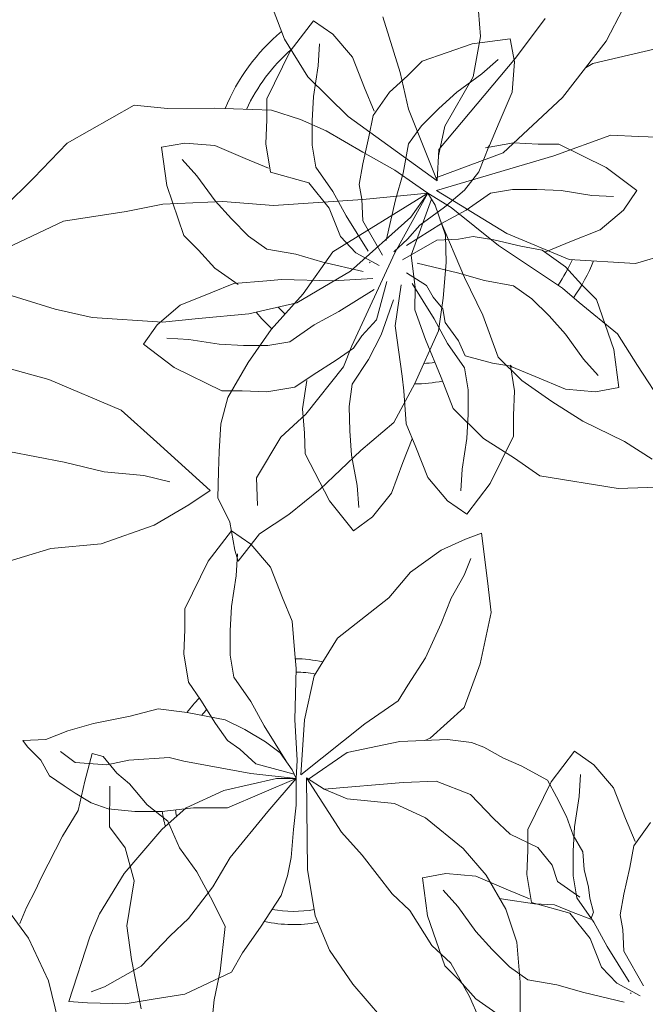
# Model space of a CAD drawing. Header units: millimetres. Extents: x 0 to 11.7, y 0 to 17.
# Tile 25 of 31: x 0.821 to 1.058, y 10.9 to 11.273. Entities that reach past the tile are written whole.
import ezdxf

# ---------------------------------------------------------------- set-up
doc = ezdxf.new("R2010")
doc.units = ezdxf.units.MM
doc.layers.add('vegetacion', color=85, linetype='Continuous', lineweight=0)

# ---------------------------------------------------------------- blocks, each defined once
blk = doc.blocks.new('MACETA1-P')
for p, q in [((0.1536563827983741, 0.2191968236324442), (0.1553337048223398, 0.1971643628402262)), ((0.08101460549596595, 0.1961170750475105), (0.07437379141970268, 0.2137052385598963)), ((0.2029615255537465, 0.1953264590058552), (0.2093665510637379, 0.2076992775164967)), ((0.0832091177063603, 0.1915439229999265), (0.09200768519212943, 0.203117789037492)), ((0.09200768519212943, 0.203117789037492), (0.09937241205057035, 0.1980252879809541)), ((0.1248235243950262, 0.1834736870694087), (0.1183396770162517, 0.2046612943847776)), ((0.168552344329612, 0.1889046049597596), (0.1798657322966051, 0.2039252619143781)), ((0.09937241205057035, 0.1980252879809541), (0.1068023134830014, 0.1892754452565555)), ((0.08995125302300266, 0.1818862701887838), (0.08101460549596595, 0.1961170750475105)), ((0.09383257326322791, 0.1860347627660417), (0.09428879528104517, 0.1943216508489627)), ((0.1332359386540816, 0.1878504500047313), (0.1521917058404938, 0.1943631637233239)), ((0.1521917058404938, 0.1943631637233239), (0.1665971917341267, 0.1963255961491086)), ((0.1553337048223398, 0.1971643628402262), (0.1525441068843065, 0.18191154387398)), ((0.1665971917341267, 0.1963255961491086), (0.1682038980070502, 0.1875170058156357)), ((0.1863860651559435, 0.1740110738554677), (0.2029615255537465, 0.1953264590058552)), ((0.07441055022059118, 0.1735349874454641), (0.0832091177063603, 0.1915439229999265)), ((0.2232666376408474, 0.1928081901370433), (0.1979277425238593, 0.186975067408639)), ((0.1068023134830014, 0.1892754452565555), (0.1114297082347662, 0.17770157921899)), ((0.1277035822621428, 0.1823180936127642), (0.1332359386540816, 0.1878504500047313)), ((0.1395248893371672, 0.1543246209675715), (0.168552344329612, 0.1889046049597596)), ((0.1558080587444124, 0.1829556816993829), (0.1619903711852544, 0.1884927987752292)), ((0.1682038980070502, 0.1875170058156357), (0.1672705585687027, 0.1760761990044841)), ((0.1979277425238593, 0.186975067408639), (0.1951568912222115, 0.1852900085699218)), ((0.09200768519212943, 0.1744608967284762), (0.09383257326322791, 0.1860347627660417)), ((0.1279807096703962, 0.1696150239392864), (0.1248235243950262, 0.1834736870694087)), ((0.1463337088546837, 0.1760621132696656), (0.1558080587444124, 0.1829556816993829)), ((0.1051413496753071, 0.1668873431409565), (0.08995125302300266, 0.1818862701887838)), ((0.1208338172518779, 0.176093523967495), (0.1277035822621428, 0.1823180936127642)), ((0.1525441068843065, 0.18191154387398), (0.1417977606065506, 0.1631740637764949)), ((0.1114297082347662, 0.17770157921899), (0.11507948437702, 0.1689054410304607)), ((0.114594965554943, 0.1672738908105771), (0.1208338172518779, 0.176093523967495)), ((0.1394966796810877, 0.1698702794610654), (0.1463337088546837, 0.1760621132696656)), ((0.1672705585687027, 0.1760761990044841), (0.1623586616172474, 0.1646201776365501)), ((0.07441055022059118, 0.1657110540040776), (0.07441055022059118, 0.1735349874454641)), ((0.09155146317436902, 0.1652480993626), (0.09200768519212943, 0.1744608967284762)), ((0.1639673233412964, 0.1530436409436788), (0.1863860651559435, 0.1740110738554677)), ((-0.00134217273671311, 0.1567779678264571), (0.02407418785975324, 0.1711649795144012)), ((0.02407418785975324, 0.1711649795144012), (0.0367611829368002, 0.1698845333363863)), ((0.0367611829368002, 0.1698845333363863), (0.05459424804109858, 0.1700025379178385)), ((0.05459424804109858, 0.1700025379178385), (0.0761110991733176, 0.1692008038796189)), ((0.0761110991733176, 0.1692008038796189), (0.08716546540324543, 0.1657221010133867)), ((0.1388951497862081, 0.1424531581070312), (0.1279807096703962, 0.1696150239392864)), ((0.1329495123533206, 0.1633231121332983), (0.1394966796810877, 0.1698702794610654)), ((0.07395432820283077, 0.1564519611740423), (0.07441055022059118, 0.1657110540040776)), ((0.08716546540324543, 0.1657221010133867), (0.09686459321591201, 0.1614041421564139)), ((0.09155146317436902, 0.1559890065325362), (0.09155146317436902, 0.1652480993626)), ((0.1388951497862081, 0.1424531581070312), (0.1051413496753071, 0.1668873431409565)), ((0.1129893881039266, 0.1591241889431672), (0.114594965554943, 0.1672738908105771)), ((0.1623586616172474, 0.1646201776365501), (0.1587196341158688, 0.1558195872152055)), ((0.09686459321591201, 0.1614041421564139), (0.1107122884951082, 0.1533284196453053)), ((0.1280248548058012, 0.1564628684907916), (0.1329495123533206, 0.1633231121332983)), ((0.1417977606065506, 0.1631740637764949), (0.1393989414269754, 0.1519503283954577)), ((-0.01396900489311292, 0.1436686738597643), (-0.00134217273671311, 0.1567779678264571)), ((0.03446213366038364, 0.155177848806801), (0.04327072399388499, 0.1567845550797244)), ((0.04327072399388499, 0.1567845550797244), (0.05471153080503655, 0.1558512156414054)), ((0.1106868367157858, 0.1489871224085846), (0.1129893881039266, 0.1591241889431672)), ((0.1572233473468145, 0.1550085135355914), (0.167871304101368, 0.1568334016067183)), ((0.167871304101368, 0.1568334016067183), (0.1771303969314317, 0.1563771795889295)), ((0.1831279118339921, 0.1519616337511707), (0.2047217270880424, 0.1598337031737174)), ((0.2047217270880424, 0.1598337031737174), (0.2151409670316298, 0.1593129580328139)), ((0.2151409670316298, 0.1593129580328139), (0.2337136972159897, 0.1585515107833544)), ((0.03642456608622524, 0.1407723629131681), (0.03446213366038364, 0.155177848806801)), ((0.05471153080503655, 0.1558512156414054), (0.06616755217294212, 0.1509393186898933)), ((0.07577921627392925, 0.1458040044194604), (0.07395432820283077, 0.1564519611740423)), ((0.0929201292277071, 0.1476558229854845), (0.09155146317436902, 0.1559890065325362)), ((0.1107122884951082, 0.1533284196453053), (0.1228560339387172, 0.1465719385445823)), ((0.1260728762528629, 0.1453859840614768), (0.1280248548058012, 0.1564628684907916)), ((0.1384158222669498, 0.1436460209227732), (0.1639673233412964, 0.1530436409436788)), ((0.1395248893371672, 0.1543246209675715), (0.1388951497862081, 0.1424531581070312)), ((0.158438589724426, 0.1554941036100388), (0.1546958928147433, 0.1458881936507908)), ((0.1587196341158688, 0.1558195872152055), (0.1581575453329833, 0.1551686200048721)), ((0.1771303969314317, 0.1563771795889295), (0.1849543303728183, 0.1563771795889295)), ((0.1849543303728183, 0.1563771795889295), (0.2029632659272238, 0.1475786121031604)), ((0.04783204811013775, 0.1443887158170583), (0.04229493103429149, 0.1505710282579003)), ((0.06616755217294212, 0.1509393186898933), (0.07496814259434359, 0.1473002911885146)), ((0.1386272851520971, 0.1388157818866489), (0.1831279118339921, 0.1519616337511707)), ((0.07577921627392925, 0.1458040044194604), (0.09022908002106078, 0.1417708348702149)), ((0.09937241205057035, 0.1384430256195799), (0.0929201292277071, 0.1476558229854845)), ((0.1093758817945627, 0.1411320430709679), (0.1106868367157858, 0.1489871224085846)), ((0.1228560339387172, 0.1465719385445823), (0.1308054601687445, 0.1409750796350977)), ((0.1546958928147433, 0.1458881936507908), (0.1492153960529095, 0.1388990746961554)), ((0.2029632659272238, 0.1475786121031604), (0.2145371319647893, 0.1387800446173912)), ((-0.02535717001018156, 0.1321980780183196), (-0.01396900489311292, 0.1436686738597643)), ((0.05472561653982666, 0.1349143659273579), (0.04783204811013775, 0.1443887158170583)), ((0.09022908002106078, 0.1417708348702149), (0.0980180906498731, 0.1321612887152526)), ((0.1231203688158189, 0.1352441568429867), (0.1260728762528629, 0.1453859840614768)), ((0.04293727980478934, 0.1218165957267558), (0.03642456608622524, 0.1407723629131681)), ((0.1044560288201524, 0.1291839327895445), (0.09937241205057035, 0.1384430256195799)), ((0.1103564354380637, 0.1355684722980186), (0.1093758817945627, 0.1411320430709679)), ((0.1308054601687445, 0.1409750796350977), (0.135347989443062, 0.1377768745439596)), ((0.1386272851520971, 0.1388157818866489), (0.1653041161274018, 0.1225445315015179)), ((0.1492153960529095, 0.1388990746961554), (0.1416516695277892, 0.1324563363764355)), ((0.1590751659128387, 0.137867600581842), (0.1674083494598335, 0.1392362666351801)), ((0.1674083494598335, 0.1392362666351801), (0.1766674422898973, 0.1392362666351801)), ((0.1766674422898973, 0.1392362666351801), (0.1858802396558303, 0.1387800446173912)), ((0.1858802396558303, 0.1387800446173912), (0.1974541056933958, 0.1369551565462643)), ((0.2145371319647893, 0.1387800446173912), (0.2094446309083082, 0.1314153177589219)), ((0.05774254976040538, 0.1346674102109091), (0.03498753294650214, 0.1337105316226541)), ((0.06091745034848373, 0.1280773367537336), (0.05472561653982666, 0.1349143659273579)), ((0.0769413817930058, 0.1331064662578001), (0.05774254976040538, 0.1346674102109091)), ((0.1107869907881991, 0.1354611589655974), (0.0769413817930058, 0.1331064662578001)), ((0.135347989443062, 0.1377768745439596), (0.09932085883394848, 0.1155565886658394)), ((0.1107468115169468, 0.1273869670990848), (0.1103564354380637, 0.1355684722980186)), ((0.135347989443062, 0.1377768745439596), (0.1107869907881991, 0.1354611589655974)), ((0.1195355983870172, 0.1199076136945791), (0.1231203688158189, 0.1352441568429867)), ((0.135347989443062, 0.1377768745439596), (0.1228175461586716, 0.115154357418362)), ((0.135347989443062, 0.1377768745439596), (0.1289320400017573, 0.128664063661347)), ((0.1367162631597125, 0.1354983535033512), (0.1289922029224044, 0.1142743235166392)), ((0.1442591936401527, 0.13233979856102), (0.135347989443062, 0.1377768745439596)), ((0.138084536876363, 0.1332198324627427), (0.135347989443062, 0.1377768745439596)), ((0.1498623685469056, 0.1314153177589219), (0.1590751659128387, 0.137867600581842)), ((0.1974541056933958, 0.1369551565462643), (0.20574099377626, 0.1364989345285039)), ((0.02107239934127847, 0.1308340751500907), (-0.002633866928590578, 0.1271992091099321)), ((0.03498753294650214, 0.1337105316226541), (0.02107239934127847, 0.1308340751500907)), ((0.0980180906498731, 0.1321612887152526), (0.1023225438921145, 0.1213869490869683)), ((0.1416516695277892, 0.1324563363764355), (0.1323572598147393, 0.1256493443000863)), ((0.1420380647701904, 0.1219474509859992), (0.138084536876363, 0.1332198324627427)), ((0.1406032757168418, 0.1263317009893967), (0.1498623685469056, 0.1314153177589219)), ((0.1620961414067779, 0.1179881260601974), (0.1442591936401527, 0.13233979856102)), ((0.2094446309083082, 0.1314153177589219), (0.2006947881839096, 0.1239854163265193)), ((-0.002633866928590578, 0.1271992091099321), (-0.02427443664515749, 0.1169688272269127)), ((0.06746461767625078, 0.1215301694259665), (0.06091745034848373, 0.1280773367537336)), ((0.1127657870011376, 0.1158045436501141), (0.1044560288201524, 0.1291839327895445)), ((0.1289320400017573, 0.128664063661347), (0.1060883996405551, 0.1082810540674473)), ((0.1182413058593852, 0.1143273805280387), (0.1107468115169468, 0.1273869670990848)), ((0.1400613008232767, 0.1275836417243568), (0.1492954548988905, 0.1058381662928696)), ((0.1272238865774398, 0.1180219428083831), (0.1406032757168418, 0.1263317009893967)), ((0.1323572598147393, 0.1256493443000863), (0.1276459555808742, 0.1203448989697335)), ((0.2006947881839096, 0.1239854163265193), (0.1891209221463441, 0.1193580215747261)), ((0.04846963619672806, 0.1162842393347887), (0.04293727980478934, 0.1218165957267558)), ((0.07432486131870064, 0.1166055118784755), (0.06746461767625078, 0.1215301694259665)), ((0.1023225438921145, 0.1213869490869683), (0.1080618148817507, 0.1152717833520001)), ((0.1276459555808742, 0.1203448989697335), (0.1225180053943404, 0.1156323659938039)), ((0.125746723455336, 0.1125464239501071), (0.138806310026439, 0.1200409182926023)), ((0.138806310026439, 0.1200409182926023), (0.1469878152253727, 0.1204312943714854)), ((0.1423078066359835, 0.1115948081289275), (0.1420380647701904, 0.1219474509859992)), ((0.1469878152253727, 0.1204312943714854), (0.1525513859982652, 0.1214118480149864)), ((0.1525513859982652, 0.1214118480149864), (0.1604064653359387, 0.1201008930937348)), ((0.1604064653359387, 0.1201008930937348), (0.1705435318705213, 0.1177983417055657)), ((0.1653041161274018, 0.1225445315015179), (0.1888966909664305, 0.1127489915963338)), ((0.1891209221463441, 0.1193580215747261), (0.180324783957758, 0.1157082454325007)), ((0.21409682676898, 0.1111474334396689), (0.2495494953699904, 0.1218160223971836)), ((0.05469420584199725, 0.1094144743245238), (0.04846963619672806, 0.1162842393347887)), ((0.08540174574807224, 0.1146535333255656), (0.07432486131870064, 0.1166055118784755)), ((0.1863378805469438, 0.1018770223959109), (0.1620961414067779, 0.1179881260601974)), ((0.1705435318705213, 0.1177983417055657), (0.1786932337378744, 0.1161927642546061)), ((0.1786932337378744, 0.1161927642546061), (0.1875128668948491, 0.1099539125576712)), ((0.180324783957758, 0.1157082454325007), (0.1794670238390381, 0.1156453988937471)), ((0.09554357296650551, 0.1117010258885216), (0.08540174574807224, 0.1146535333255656)), ((0.09932085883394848, 0.1155565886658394), (0.08817736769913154, 0.09972907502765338)), ((0.1228175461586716, 0.115154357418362), (0.1065464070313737, 0.07998119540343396)), ((0.1080618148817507, 0.1152717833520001), (0.1168756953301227, 0.1104670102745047)), ((0.1289922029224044, 0.1142743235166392), (0.1305151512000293, 0.1020828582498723)), ((0.1888966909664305, 0.1127489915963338), (0.21409682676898, 0.1111474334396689)), ((0.063513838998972, 0.1031756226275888), (0.05469420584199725, 0.1094144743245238)), ((0.1060883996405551, 0.1082810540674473), (0.08575731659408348, 0.09629178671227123)), ((0.11088011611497, 0.1081162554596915), (0.09554357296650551, 0.1117010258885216)), ((0.1132914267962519, 0.1116217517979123), (0.1135252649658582, 0.1114161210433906)), ((0.1313269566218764, 0.1112521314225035), (0.1466634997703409, 0.1076673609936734)), ((0.1412323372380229, 0.09800461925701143), (0.1423078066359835, 0.1115948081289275)), ((0.1875128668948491, 0.1099539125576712), (0.1937374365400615, 0.1030841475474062)), ((-0.005834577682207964, 0.09382336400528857), (-0.04268196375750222, 0.105299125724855)), ((0.06188228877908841, 0.1036601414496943), (0.07433576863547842, 0.1045725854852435)), ((0.07433576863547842, 0.1045725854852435), (0.07989122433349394, 0.1050939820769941)), ((0.07989122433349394, 0.1050939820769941), (0.09928902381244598, 0.1045725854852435)), ((0.09928902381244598, 0.1045725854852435), (0.114520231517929, 0.1055502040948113)), ((0.1349134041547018, 0.102895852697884), (0.1273293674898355, 0.107700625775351)), ((0.1466634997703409, 0.1076673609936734), (0.1568053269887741, 0.1047148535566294)), ((0.1492954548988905, 0.1058381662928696), (0.1562619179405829, 0.09160757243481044)), ((0.1568053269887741, 0.1047148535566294), (0.1678822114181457, 0.1027628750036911)), ((0.05308615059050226, 0.1000103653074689), (0.06188228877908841, 0.1036601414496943)), ((0.1149831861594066, 0.1013464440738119), (0.1016037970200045, 0.09303668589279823)), ((0.1198442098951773, 0.1043770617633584), (0.1159090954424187, 0.08984313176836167)), ((0.1229355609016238, 0.08757848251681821), (0.1252375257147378, 0.1031008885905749)), ((0.1294412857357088, 0.1035638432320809), (0.137751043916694, 0.09018445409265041)), ((0.1305151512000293, 0.1020828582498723), (0.1304939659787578, 0.0936089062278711)), ((0.1373730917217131, 0.09838227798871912), (0.1349134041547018, 0.102895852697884)), ((0.1678822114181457, 0.1027628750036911), (0.1747424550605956, 0.09783821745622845)), ((0.1927014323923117, 0.09644021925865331), (0.1863378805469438, 0.1018770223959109)), ((0.1937374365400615, 0.1030841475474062), (0.199269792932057, 0.0975517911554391)), ((0.04151228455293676, 0.09538297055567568), (0.05308615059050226, 0.1000103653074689)), ((0.08817736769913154, 0.09972907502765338), (0.07606207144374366, 0.08614006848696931)), ((0.1224173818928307, 0.0974761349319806), (0.1177316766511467, 0.08418004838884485)), ((0.1410626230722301, 0.09401430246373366), (0.1373730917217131, 0.09838227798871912)), ((0.1393589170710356, 0.08569360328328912), (0.1412323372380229, 0.09800461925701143)), ((0.1747424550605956, 0.09783821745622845), (0.1812896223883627, 0.09129105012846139)), ((0.199269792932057, 0.0975517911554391), (0.2057825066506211, 0.07859602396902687)), ((0.00816190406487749, 0.090784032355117), (-0.005834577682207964, 0.09382336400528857)), ((0.03276244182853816, 0.08795306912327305), (0.04151228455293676, 0.09538297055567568)), ((0.08575731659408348, 0.09629178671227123), (0.06760161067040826, 0.09209672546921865)), ((0.1304939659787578, 0.0936089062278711), (0.1344474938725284, 0.08233652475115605)), ((0.1418825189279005, 0.08877273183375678), (0.1410626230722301, 0.09401430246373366)), ((0.2071877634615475, 0.08456713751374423), (0.1927014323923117, 0.09644021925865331)), ((0.03483485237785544, 0.08898245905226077), (0.00816190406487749, 0.090784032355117)), ((0.0485298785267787, 0.0903400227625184), (0.03483485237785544, 0.08898245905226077)), ((0.06760161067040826, 0.09209672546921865), (0.0485298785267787, 0.0903400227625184)), ((0.1016037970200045, 0.09303668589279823), (0.09234470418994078, 0.08795306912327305)), ((0.1159090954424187, 0.08984313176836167), (0.1103999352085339, 0.0837818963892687)), ((0.137751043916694, 0.09018445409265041), (0.142834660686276, 0.08092536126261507)), ((0.1562619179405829, 0.09160757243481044), (0.1619897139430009, 0.07573828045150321)), ((0.1812896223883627, 0.09129105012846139), (0.1874814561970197, 0.084454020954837)), ((0.02766994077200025, 0.08058834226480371), (0.03276244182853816, 0.08795306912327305)), ((0.07606207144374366, 0.08614006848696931), (0.06728235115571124, 0.07366990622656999)), ((0.09234470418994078, 0.08795306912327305), (0.08313190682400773, 0.08150078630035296)), ((0.1256937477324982, 0.06847188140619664), (0.1229355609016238, 0.08757848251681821)), ((0.1470068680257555, 0.08192957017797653), (0.1418825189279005, 0.08877273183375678)), ((0.04475296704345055, 0.08241323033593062), (0.0364660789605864, 0.08286945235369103)), ((0.05632683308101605, 0.08058834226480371), (0.04475296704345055, 0.08241323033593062)), ((0.1103999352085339, 0.0837818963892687), (0.1071592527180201, 0.07915450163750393)), ((0.1177316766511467, 0.08418004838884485), (0.1128862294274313, 0.07479412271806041)), ((0.1303841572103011, 0.06570882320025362), (0.1393589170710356, 0.08569360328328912)), ((0.1344474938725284, 0.08233652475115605), (0.1404521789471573, 0.06794614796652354)), ((0.1874814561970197, 0.084454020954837), (0.1943750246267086, 0.0749796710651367)), ((0.2148245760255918, 0.0724949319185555), (0.2071877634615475, 0.08456713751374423)), ((0.03924380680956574, 0.07178977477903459), (0.02766994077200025, 0.08058834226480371)), ((0.0655396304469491, 0.08013212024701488), (0.05632683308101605, 0.08058834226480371)), ((0.07479872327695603, 0.08013212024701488), (0.0655396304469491, 0.08013212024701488)), ((0.08313190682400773, 0.08150078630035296), (0.07479872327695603, 0.08013212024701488)), ((0.1071592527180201, 0.07915450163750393), (0.1006778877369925, 0.07452710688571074)), ((0.1065464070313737, 0.07998119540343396), (0.1034660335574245, 0.07198722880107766)), ((0.142834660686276, 0.08092536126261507), (0.1492869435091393, 0.07171256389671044)), ((0.1494665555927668, 0.07625120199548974), (0.1470068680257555, 0.08192957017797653)), ((0.2057825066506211, 0.07859602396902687), (0.2077449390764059, 0.06419053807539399)), ((0.1128862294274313, 0.07479412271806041), (0.1066713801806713, 0.06541951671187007)), ((0.1599202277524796, 0.07348481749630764), (0.1494665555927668, 0.07625120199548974)), ((0.1619897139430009, 0.07573828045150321), (0.1710285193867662, 0.06686364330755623)), ((0.1943750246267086, 0.0749796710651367), (0.1999121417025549, 0.0687973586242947)), ((-0.008188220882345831, 0.06730130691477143), (-0.03380688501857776, 0.074219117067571)), ((0.05725274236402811, 0.06299120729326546), (0.03924380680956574, 0.07178977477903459)), ((0.06728235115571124, 0.07366990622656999), (0.05963826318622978, 0.06040019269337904)), ((0.1034660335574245, 0.07198722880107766), (0.0891608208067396, 0.05408153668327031)), ((0.1006778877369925, 0.07452710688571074), (0.09188174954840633, 0.06898726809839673)), ((0.1492869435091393, 0.07171256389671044), (0.1506556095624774, 0.06337938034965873)), ((0.1669134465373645, 0.07234914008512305), (0.1599202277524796, 0.07348481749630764)), ((0.1672389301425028, 0.07206809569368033), (0.1665879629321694, 0.07263018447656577)), ((0.1666281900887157, 0.07239546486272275), (0.1682527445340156, 0.0629164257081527)), ((0.1760395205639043, 0.06842906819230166), (0.1672389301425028, 0.07206809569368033)), ((0.2250240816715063, 0.05682501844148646), (0.2148245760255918, 0.0724949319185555)), ((0.01914893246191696, 0.05558673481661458), (-0.008188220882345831, 0.06730130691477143)), ((0.09188174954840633, 0.06898726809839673), (0.08498372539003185, 0.06435987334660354)), ((0.1262151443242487, 0.0629164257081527), (0.1256937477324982, 0.06847188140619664)), ((0.1404521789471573, 0.06794614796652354), (0.1449167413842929, 0.05631396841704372)), ((0.1874955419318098, 0.0635171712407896), (0.1760395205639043, 0.06842906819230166)), ((0.08498372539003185, 0.06435987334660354), (0.07433576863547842, 0.06253498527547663)), ((0.0894887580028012, 0.0668328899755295), (0.08793645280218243, 0.05614179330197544)), ((0.1066713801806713, 0.06541951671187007), (0.1055160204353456, 0.05705409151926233)), ((0.1225199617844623, 0.05092021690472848), (0.1303841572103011, 0.06570882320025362)), ((0.1710285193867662, 0.06686364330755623), (0.1823848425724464, 0.05886813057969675)), ((0.1989363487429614, 0.06258383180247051), (0.1874955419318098, 0.0635171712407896)), ((0.2077449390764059, 0.06419053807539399), (0.1989363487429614, 0.06258383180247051)), ((0.05963826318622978, 0.06040019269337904), (0.05690559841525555, 0.05048755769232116)), ((0.06507667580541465, 0.06299120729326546), (0.05725274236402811, 0.06299120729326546)), ((0.07433576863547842, 0.06253498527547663), (0.06507667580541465, 0.06299120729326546)), ((0.1271275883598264, 0.05046294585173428), (0.1262151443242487, 0.0629164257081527)), ((0.1506556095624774, 0.06337938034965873), (0.1506556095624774, 0.05412028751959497)), ((0.1682527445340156, 0.0629164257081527), (0.1677965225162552, 0.05365733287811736)), ((0.08793645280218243, 0.05614179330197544), (0.08862903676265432, 0.04689737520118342)), ((0.1055160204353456, 0.05705409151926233), (0.1057525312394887, 0.04779801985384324)), ((0.1449167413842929, 0.05631396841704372), (0.1564006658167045, 0.04488089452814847)), ((0.1823848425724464, 0.05886813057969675), (0.1940783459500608, 0.05147215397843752)), ((0.03273026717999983, 0.04351389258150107), (0.01914893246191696, 0.05558673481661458)), ((0.0891608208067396, 0.05408153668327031), (0.07968568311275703, 0.04544871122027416)), ((0.1506556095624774, 0.05412028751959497), (0.150199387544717, 0.04490749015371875)), ((0.1677965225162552, 0.05365733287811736), (0.1677965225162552, 0.04583339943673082)), ((0.05690559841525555, 0.05048755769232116), (0.05627034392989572, 0.03993515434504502)), ((0.1099393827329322, 0.04028914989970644), (0.1225199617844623, 0.05092021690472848)), ((0.1307773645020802, 0.04166680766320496), (0.1271275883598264, 0.05046294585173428)), ((0.1940783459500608, 0.05147215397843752), (0.2098495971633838, 0.04371599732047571)), ((0.07968568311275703, 0.04544871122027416), (0.07046574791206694, 0.02994076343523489)), ((0.08862903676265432, 0.04689737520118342), (0.08882888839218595, 0.03907599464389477)), ((0.1057525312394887, 0.04779801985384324), (0.1064439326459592, 0.03859988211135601)), ((0.150199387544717, 0.04490749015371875), (0.1483744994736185, 0.03333362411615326)), ((0.1564006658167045, 0.04488089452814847), (0.1681509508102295, 0.03744494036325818)), ((0.1677965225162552, 0.04583339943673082), (0.1589979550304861, 0.02782446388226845)), ((0.0528485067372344, 0.02516482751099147), (0.03273026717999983, 0.04351389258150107)), ((0.125942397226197, 0.03585636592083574), (0.1293662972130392, 0.04474286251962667)), ((0.135404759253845, 0.03009294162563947), (0.1307773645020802, 0.04166680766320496)), ((0.2098495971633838, 0.04371599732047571), (0.2204074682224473, 0.03711957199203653)), ((-0.02335982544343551, 0.03996243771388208), (-0.002395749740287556, 0.03596304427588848)), ((0.05627034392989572, 0.03993515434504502), (0.05607530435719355, 0.03242053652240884)), ((0.08882888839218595, 0.03907599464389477), (0.09808459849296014, 0.02129768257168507)), ((0.0945447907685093, 0.02566123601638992), (0.1099393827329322, 0.04028914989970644)), ((0.1064439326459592, 0.03859988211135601), (0.1085638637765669, 0.02707640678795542)), ((0.1681509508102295, 0.03744494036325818), (0.1777470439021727, 0.03068873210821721)), ((-0.002395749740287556, 0.03596304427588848), (0.01267908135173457, 0.03228405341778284)), ((0.1216121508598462, 0.02416807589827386), (0.125942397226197, 0.03585636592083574)), ((0.01267908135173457, 0.03228405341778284), (0.02774438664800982, 0.03088343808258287)), ((0.02774438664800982, 0.03088343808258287), (0.03760533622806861, 0.02848409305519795)), ((0.05607530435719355, 0.03242053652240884), (0.05583401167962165, 0.02242769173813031)), ((0.07046574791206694, 0.02994076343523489), (0.07079227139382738, 0.01954814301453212)), ((0.142834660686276, 0.02134309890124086), (0.135404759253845, 0.03009294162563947)), ((0.1483744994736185, 0.03333362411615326), (0.1479182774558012, 0.02504673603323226)), ((0.1777470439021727, 0.03068873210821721), (0.2074329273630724, 0.02592894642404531)), ((0.1085638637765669, 0.02707640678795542), (0.1092316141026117, 0.01880387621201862)), ((0.1589979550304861, 0.02782446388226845), (0.150199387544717, 0.01625059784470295)), ((0.2074329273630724, 0.02592894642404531), (0.2292261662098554, 0.02672604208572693)), ((0.04477536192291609, 0.01972957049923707), (0.0528485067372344, 0.02516482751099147)), ((0.05583401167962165, 0.02242769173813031), (0.06040160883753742, 0.01323376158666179)), ((0.0827521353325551, 0.01614928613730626), (0.0945447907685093, 0.02566123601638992)), ((0.1144081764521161, 0.01523130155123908), (0.1216121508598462, 0.02416807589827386)), ((0.03172950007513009, 0.01205644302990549), (0.04477536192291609, 0.01972957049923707)), ((0.09808459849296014, 0.02129768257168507), (0.1071759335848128, 0.009952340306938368)), ((0.150199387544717, 0.01625059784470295), (0.142834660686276, 0.02134309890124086)), ((0.07162982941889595, 0.008795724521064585), (0.0827521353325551, 0.01614928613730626)), ((0.1071759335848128, 0.009952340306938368), (0.1144081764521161, 0.01523130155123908)), ((0.01154770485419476, 0.004983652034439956), (0.03172950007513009, 0.01205644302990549)), ((0.06040160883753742, 0.01323376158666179), (0.06220094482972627, 0.002641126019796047)), ((0.05212632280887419, -0.001606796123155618), (0.06092489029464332, 0.009967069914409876)), ((0.06092489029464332, 0.009967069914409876), (0.06828961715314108, 0.004874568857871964)), ((0.06346417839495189, -0.001595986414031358), (0.07162982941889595, 0.008795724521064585)), ((0.1496274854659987, 0.006726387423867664), (0.1556887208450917, 0.009041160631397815)), ((0.1556887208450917, 0.009041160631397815), (0.1579698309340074, -0.008967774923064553)), ((-0.007524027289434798, 0.003226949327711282), (0.01154770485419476, 0.004983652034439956)), ((0.06828961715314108, 0.004874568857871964), (0.07571951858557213, -0.003875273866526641)), ((0.1404378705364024, 0.002559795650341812), (0.1496274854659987, 0.006726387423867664)), ((-0.04297669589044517, -0.007441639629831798), (-0.007524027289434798, 0.003226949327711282)), ((0.06220094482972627, 0.002641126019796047), (0.06346417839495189, -0.001595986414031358)), ((0.06274977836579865, -0.007115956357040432), (0.06320600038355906, 0.001170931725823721)), ((0.1288367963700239, -0.005727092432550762), (0.1404378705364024, 0.002559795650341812)), ((0.04332775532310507, -0.01961573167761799), (0.05212632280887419, -0.001606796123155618)), ((0.1491712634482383, -0.006838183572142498), (0.1516478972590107, -0.0005420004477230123)), ((0.06092489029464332, -0.01868982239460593), (0.06274977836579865, -0.007115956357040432)), ((0.07571951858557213, -0.003875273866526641), (0.0803469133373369, -0.01544913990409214)), ((0.1205596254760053, -0.01544913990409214), (0.1288367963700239, -0.005727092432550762)), ((0.1441528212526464, -0.0155880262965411), (0.1491712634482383, -0.006838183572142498)), ((0.1579698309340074, -0.008967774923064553), (0.1593384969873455, -0.02100459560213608)), ((0.0803469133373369, -0.01544913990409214), (0.08399668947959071, -0.02424527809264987)), ((0.1011376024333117, -0.03068034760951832), (0.1205596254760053, -0.01544913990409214)), ((0.1403726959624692, -0.02521748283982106), (0.1441528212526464, -0.0155880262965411)), ((0.04332775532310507, -0.02743966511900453), (0.04332775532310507, -0.01961573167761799)), ((0.06046866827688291, -0.02790261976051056), (0.06092489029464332, -0.01868982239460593)), ((0.1593384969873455, -0.02100459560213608), (0.1552324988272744, -0.04040239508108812)), ((0.08399668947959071, -0.02424527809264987), (0.08490913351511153, -0.03669875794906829)), ((0.1345069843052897, -0.03818021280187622), (0.1403726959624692, -0.02521748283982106)), ((0.04287153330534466, -0.03669875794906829), (0.04332775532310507, -0.02743966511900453)), ((0.06046866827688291, -0.03716171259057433), (0.06046866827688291, -0.02790261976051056)), ((0.09233903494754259, -0.04503194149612), (0.1011376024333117, -0.03068034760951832)), ((0.04469642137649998, -0.04734671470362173), (0.04287153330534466, -0.03669875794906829)), ((0.06183733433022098, -0.04549489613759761), (0.06046866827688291, -0.03716171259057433)), ((0.08490913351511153, -0.03669875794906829), (0.08543053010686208, -0.04225421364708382)), ((0.1277940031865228, -0.04859669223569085), (0.1345069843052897, -0.03818021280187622)), ((0.1552324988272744, -0.04040239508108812), (0.1491712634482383, -0.05702246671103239)), ((0.08543053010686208, -0.04225421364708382), (0.08490913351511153, -0.06165201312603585)), ((0.04932381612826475, -0.05424473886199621), (0.04469642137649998, -0.04734671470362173)), ((0.06828961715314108, -0.05470769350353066), (0.06183733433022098, -0.04549489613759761)), ((0.08862408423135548, -0.06165201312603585), (0.09233903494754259, -0.04503194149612)), ((0.1240790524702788, -0.05447621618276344), (0.1277940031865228, -0.04859669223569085)), ((0.05486365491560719, -0.06304087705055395), (0.04932381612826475, -0.05424473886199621)), ((0.07337323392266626, -0.063966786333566), (0.06828961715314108, -0.05470769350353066)), ((0.1115003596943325, -0.06322605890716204), (0.1240790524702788, -0.05447621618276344)), ((0.02253706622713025, -0.06026314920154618), (0.03316052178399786, -0.05748542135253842)), ((0.03316052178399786, -0.05748542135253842), (0.04424019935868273, -0.05887428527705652)), ((0.04424019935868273, -0.05887428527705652), (0.05857860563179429, -0.06165201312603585)), ((0.1491712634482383, -0.05702246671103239), (0.1362666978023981, -0.06859633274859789)), ((-0.001056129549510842, -0.0658186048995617), (0.008654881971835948, -0.06304087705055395)), ((0.008654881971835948, -0.06304087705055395), (0.02253706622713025, -0.06026314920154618)), ((0.05949104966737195, -0.06952224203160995), (0.05486365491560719, -0.06304087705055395)), ((0.05857860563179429, -0.06165201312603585), (0.06600850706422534, -0.0653556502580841)), ((0.08490913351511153, -0.06165201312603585), (0.08588675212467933, -0.07688322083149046)), ((0.08725541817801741, -0.0824386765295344), (0.08862408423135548, -0.06165201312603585)), ((0.08725541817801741, -0.0824386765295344), (0.1115003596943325, -0.06322605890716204)), ((-0.009333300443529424, -0.0690592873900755), (-0.001056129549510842, -0.0658186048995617)), ((0.06600850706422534, -0.0653556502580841), (0.07382945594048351, -0.06998519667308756)), ((0.08168299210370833, -0.07734617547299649), (0.07337323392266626, -0.063966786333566)), ((-0.01813186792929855, -0.06952224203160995), (-0.009333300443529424, -0.0690592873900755)), ((-0.01630697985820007, -0.07183701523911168), (-0.01813186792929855, -0.06952224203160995)), ((0.06411844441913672, -0.07276292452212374), (0.05949104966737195, -0.06952224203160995)), ((0.07382945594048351, -0.06998519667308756), (0.0793692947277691, -0.0741054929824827)), ((0.1047365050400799, -0.07408601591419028), (0.1247702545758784, -0.06991238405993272)), ((0.1247702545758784, -0.06991238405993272), (0.1427510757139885, -0.0690575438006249)), ((0.1362666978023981, -0.06859633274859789), (0.1342847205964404, -0.06946004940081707)), ((0.1427510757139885, -0.0690575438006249), (0.1519538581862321, -0.07031466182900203)), ((0.1519538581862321, -0.07031466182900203), (0.1565552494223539, -0.0719740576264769)), ((-0.01122336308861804, -0.07688322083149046), (-0.01630697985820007, -0.07183701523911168)), ((0.001746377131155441, -0.0778091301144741), (-0.003793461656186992, -0.07364253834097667)), ((0.005417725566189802, -0.08487081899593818), (0.008141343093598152, -0.07445131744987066)), ((0.008141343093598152, -0.07445131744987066), (0.01235814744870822, -0.07553716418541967)), ((0.0701796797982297, -0.07827208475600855), (0.06411844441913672, -0.07276292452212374)), ((0.0793692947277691, -0.0741054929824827), (0.08399668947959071, -0.08058685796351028)), ((0.0898072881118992, -0.08440775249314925), (0.1047365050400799, -0.07408601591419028)), ((0.1565552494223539, -0.0719740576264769), (0.1640590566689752, -0.07614768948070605)), ((0.1820835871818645, -0.08516379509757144), (0.1908821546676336, -0.07358992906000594)), ((0.1908821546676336, -0.07358992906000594), (0.1982468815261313, -0.07868243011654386)), ((-0.00796463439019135, -0.08290163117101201), (-0.01122336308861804, -0.07688322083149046)), ((0.01373849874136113, -0.07873503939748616), (0.001746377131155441, -0.0778091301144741)), ((0.01751912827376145, -0.08183300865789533), (0.01235814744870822, -0.07553716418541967)), ((0.02208084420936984, -0.07688322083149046), (0.01373849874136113, -0.07873503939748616)), ((0.03733169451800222, -0.0759573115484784), (0.02208084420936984, -0.07688322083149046)), ((0.04287153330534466, -0.07734617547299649), (0.03733169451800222, -0.0759573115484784)), ((0.06828961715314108, -0.08197572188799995), (0.04287153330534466, -0.07734617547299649)), ((0.08471360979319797, -0.08220719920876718), (0.0701796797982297, -0.07827208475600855)), ((0.08588675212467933, -0.07688322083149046), (0.08543053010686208, -0.08382754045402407)), ((0.1640590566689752, -0.07614768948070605), (0.1707841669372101, -0.07911448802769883)), ((0.02227132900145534, -0.08595801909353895), (0.01751912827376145, -0.08183300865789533)), ((0.08543053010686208, -0.08382754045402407), (0.06828961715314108, -0.08197572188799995)), ((0.08399668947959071, -0.08058685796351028), (0.08543053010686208, -0.08382754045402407)), ((0.1707841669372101, -0.07911448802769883), (0.180765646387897, -0.08454523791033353)), ((0.1982468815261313, -0.07868243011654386), (0.2056767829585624, -0.08743227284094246)), ((-0.002424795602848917, -0.08660526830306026), (-0.00796463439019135, -0.08290163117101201)), ((0.002881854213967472, -0.09607182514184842), (0.005417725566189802, -0.08487081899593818)), ((0.07800062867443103, -0.08382754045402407), (0.05812238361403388, -0.08845708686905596)), ((0.08543053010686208, -0.08382754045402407), (0.05949104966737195, -0.09493845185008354)), ((0.08543053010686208, -0.08382754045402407), (0.07474189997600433, -0.09632731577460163)), ((0.08543053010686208, -0.08382754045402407), (0.07800062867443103, -0.08382754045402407)), ((0.08543053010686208, -0.0875311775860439), (0.08543053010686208, -0.08382754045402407)), ((0.08934100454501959, -0.08368865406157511), (0.08979722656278, -0.1184102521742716)), ((0.09605398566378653, -0.08790154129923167), (0.08934100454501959, -0.08368865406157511)), ((0.08934100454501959, -0.08368865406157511), (0.1026127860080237, -0.1041562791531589)), ((0.09605398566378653, -0.08790154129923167), (0.1260444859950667, -0.08534979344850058)), ((0.1260444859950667, -0.08534979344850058), (0.1385744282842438, -0.08494751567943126)), ((0.1385744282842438, -0.08494751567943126), (0.1515291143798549, -0.08997598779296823)), ((0.1732850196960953, -0.1031727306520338), (0.1820835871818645, -0.08516379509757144)), ((0.180765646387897, -0.08454523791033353), (0.1841635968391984, -0.09078054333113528)), ((0.1927070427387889, -0.09067295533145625), (0.1931632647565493, -0.08238606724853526)), ((0.001746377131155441, -0.0893829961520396), (-0.002424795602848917, -0.08660526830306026)), ((0.007742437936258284, -0.09308663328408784), (0.001746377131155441, -0.0893829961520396)), ((0.01471409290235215, -0.1021947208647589), (0.01483431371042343, -0.08682553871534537)), ((0.02900691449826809, -0.09381700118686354), (0.02227132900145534, -0.08595801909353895)), ((0.05812238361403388, -0.08845708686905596), (0.04378397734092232, -0.09493845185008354)), ((0.08543053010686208, -0.0940125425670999), (0.08543053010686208, -0.0875311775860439)), ((0.1048525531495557, -0.09165147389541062), (0.09605398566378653, -0.08790154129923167)), ((0.2056767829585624, -0.08743227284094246), (0.2103041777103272, -0.09900613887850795)), ((0.01419472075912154, -0.09540140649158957), (0.007742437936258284, -0.09308663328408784)), ((0.1227755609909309, -0.09331811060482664), (0.1048525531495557, -0.09165147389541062)), ((0.1515291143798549, -0.08997598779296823), (0.1603071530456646, -0.09912780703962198)), ((0.1841635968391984, -0.09078054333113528), (0.187915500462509, -0.09832325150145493)), ((0.1908821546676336, -0.1022468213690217), (0.1927070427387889, -0.09067295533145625)), ((-0.003103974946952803, -0.1057529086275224), (0.002881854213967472, -0.09607182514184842)), ((0.02436195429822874, -0.09632731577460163), (0.01419472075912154, -0.09540140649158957)), ((0.03452918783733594, -0.09632731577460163), (0.02436195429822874, -0.09632731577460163)), ((0.03684283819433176, -0.1001131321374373), (0.02900691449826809, -0.09381700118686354)), ((0.04378397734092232, -0.09493845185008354), (0.03452918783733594, -0.1032253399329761)), ((0.0465864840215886, -0.09493845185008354), (0.03452918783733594, -0.09632731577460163)), ((0.05949104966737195, -0.09493845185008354), (0.0465864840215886, -0.09493845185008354)), ((0.07474189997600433, -0.09632731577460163), (0.06046866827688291, -0.1138732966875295)), ((0.08445291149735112, -0.1032253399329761), (0.08543053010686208, -0.0940125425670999)), ((0.1345069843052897, -0.09873467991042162), (0.1227755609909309, -0.09331811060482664)), ((0.0413122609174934, -0.110142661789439), (0.03684283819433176, -0.1001131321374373)), ((0.148715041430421, -0.1104474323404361), (0.1345069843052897, -0.09873467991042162)), ((0.1603071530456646, -0.09912780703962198), (0.1666075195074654, -0.1050111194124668)), ((0.187915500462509, -0.09832325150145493), (0.1903931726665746, -0.1054133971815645)), ((0.2103041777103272, -0.09900613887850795), (0.213953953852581, -0.1078022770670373)), ((0.2134694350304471, -0.1094338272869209), (0.2197082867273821, -0.1006141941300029)), ((0.02065063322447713, -0.1101404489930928), (0.01471409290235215, -0.1021947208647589)), ((0.03452918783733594, -0.1032253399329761), (0.02625201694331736, -0.1129473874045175)), ((0.08354046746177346, -0.1138732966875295), (0.08445291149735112, -0.1032253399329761)), ((0.1026127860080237, -0.1041562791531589), (0.1105413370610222, -0.1129561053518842)), ((0.1732850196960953, -0.1109966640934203), (0.1732850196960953, -0.1031727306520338)), ((0.1904259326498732, -0.111459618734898), (0.1908821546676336, -0.1022468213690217)), ((-0.01115515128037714, -0.1215119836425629), (-0.003103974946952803, -0.1057529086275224)), ((0.1666075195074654, -0.1050111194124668), (0.1770137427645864, -0.1099893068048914)), ((0.1903931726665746, -0.1054133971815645), (0.1941450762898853, -0.1116989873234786)), ((0.02414633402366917, -0.1226011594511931), (0.02065063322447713, -0.1101404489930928)), ((0.04786881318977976, -0.1193040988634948), (0.0413122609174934, -0.110142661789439)), ((0.1575136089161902, -0.1204935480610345), (0.148715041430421, -0.1104474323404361)), ((0.1728287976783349, -0.1202557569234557), (0.1732850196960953, -0.1109966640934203)), ((0.1770137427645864, -0.1099893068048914), (0.1824646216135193, -0.1166771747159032)), ((0.1904259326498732, -0.1207187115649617), (0.1904259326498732, -0.111459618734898)), ((0.1941450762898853, -0.1116989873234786), (0.1945698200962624, -0.1183868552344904)), ((0.2118638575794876, -0.1175835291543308), (0.2134694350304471, -0.1094338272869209)), ((0.02625201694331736, -0.1129473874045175), (0.02025595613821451, -0.1198917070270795)), ((0.06046866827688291, -0.1138732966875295), (0.05395121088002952, -0.1249379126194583)), ((0.08217180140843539, -0.1208176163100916), (0.08354046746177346, -0.1138732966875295)), ((0.1105413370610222, -0.1129561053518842), (0.1218678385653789, -0.1275386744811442)), ((0.05388009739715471, -0.1304191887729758), (0.04786881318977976, -0.1193040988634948)), ((0.08979722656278, -0.1184102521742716), (0.0927300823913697, -0.1359562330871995)), ((0.1824646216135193, -0.1166771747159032), (0.1845175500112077, -0.1229627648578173)), ((0.1945698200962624, -0.1183868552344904), (0.1962687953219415, -0.1250747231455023)), ((0.20956130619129, -0.1277205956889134), (0.2118638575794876, -0.1175835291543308)), ((-0.01115515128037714, -0.1215119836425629), (-0.01330334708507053, -0.1262405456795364)), ((0.02025595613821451, -0.1198917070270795), (0.01100116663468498, -0.1351229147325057)), ((0.0212660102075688, -0.1396632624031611), (0.02414633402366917, -0.1226011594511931)), ((0.07982551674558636, -0.1281785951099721), (0.08217180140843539, -0.1208176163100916)), ((0.1333366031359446, -0.121529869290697), (0.1421451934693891, -0.1199231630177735)), ((0.1352990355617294, -0.1359353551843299), (0.1333366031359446, -0.121529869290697)), ((0.1421451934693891, -0.1199231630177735), (0.1535860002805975, -0.1208565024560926)), ((0.1535860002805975, -0.1208565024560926), (0.1650420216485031, -0.1257683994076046)), ((0.1575136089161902, -0.1204935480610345), (0.1649085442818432, -0.133421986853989)), ((0.1746536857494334, -0.1309037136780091), (0.1728287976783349, -0.1202557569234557)), ((0.1845175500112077, -0.1229627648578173), (0.1929416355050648, -0.1287957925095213)), ((0.1917945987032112, -0.1290518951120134), (0.1904259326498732, -0.1207187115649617)), ((-0.01330334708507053, -0.1262405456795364), (-0.01666491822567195, -0.132725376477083)), ((0.05395121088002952, -0.1249379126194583), (0.04469642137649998, -0.1369747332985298)), ((0.1467065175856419, -0.1323190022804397), (0.1411694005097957, -0.1261366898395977)), ((0.1650420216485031, -0.1257683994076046), (0.1738426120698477, -0.1294074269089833)), ((0.1962687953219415, -0.1250747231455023), (0.1966935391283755, -0.1292483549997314)), ((0.05859349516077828, -0.1399711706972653), (0.05388009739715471, -0.1304191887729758)), ((0.07200456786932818, -0.1402154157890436), (0.07982551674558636, -0.1281785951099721)), ((0.1218678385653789, -0.1275386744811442), (0.1285221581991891, -0.1338242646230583)), ((0.1625537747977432, -0.1293051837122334), (0.1640590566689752, -0.1296506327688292)), ((0.1640590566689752, -0.1296506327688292), (0.1757395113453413, -0.131310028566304)), ((0.1982468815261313, -0.1382646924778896), (0.1917945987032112, -0.1290518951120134)), ((0.1966935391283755, -0.1292483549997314), (0.1981447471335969, -0.1344779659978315)), ((0.2082503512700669, -0.13557567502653), (0.20956130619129, -0.1277205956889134)), ((-0.01589852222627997, -0.1443394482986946), (-0.02529874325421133, -0.131591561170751)), ((-0.01666491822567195, -0.132725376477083), (-0.01917725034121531, -0.1387829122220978)), ((0.1285221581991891, -0.1338242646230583), (0.1368754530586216, -0.147200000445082)), ((0.1536000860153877, -0.1417933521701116), (0.1467065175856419, -0.1323190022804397)), ((0.1649085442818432, -0.133421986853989), (0.169085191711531, -0.1459428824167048)), ((0.1746536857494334, -0.1309037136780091), (0.1891035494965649, -0.134936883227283)), ((0.1757395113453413, -0.131310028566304), (0.1833141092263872, -0.1317625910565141)), ((0.1833141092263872, -0.1317625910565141), (0.1903931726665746, -0.1346791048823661)), ((0.01100116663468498, -0.1351229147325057), (0.00728621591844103, -0.1439190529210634)), ((0.04469642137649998, -0.1369747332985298), (0.03778791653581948, -0.1434560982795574)), ((0.0927300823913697, -0.1359562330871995), (0.09813957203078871, -0.148872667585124)), ((0.1418117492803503, -0.1548911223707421), (0.1352990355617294, -0.1359353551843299)), ((0.1891035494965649, -0.134936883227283), (0.1968925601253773, -0.1445464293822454)), ((0.1903931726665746, -0.1346791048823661), (0.1971182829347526, -0.1371933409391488)), ((0.1971182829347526, -0.1371933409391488), (0.1981447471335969, -0.1344779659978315)), ((0.2092309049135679, -0.1411392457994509), (0.2082503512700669, -0.13557567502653)), ((0.02304136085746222, -0.1524711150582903), (0.0212660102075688, -0.1396632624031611)), ((0.05663502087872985, -0.1569031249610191), (0.05859349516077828, -0.1399711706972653)), ((0.06509606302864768, -0.1498911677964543), (0.07200456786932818, -0.1402154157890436)), ((0.2033304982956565, -0.1475237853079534), (0.1982468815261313, -0.1382646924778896)), ((0.2096212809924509, -0.1493207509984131), (0.2092309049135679, -0.1411392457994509)), ((-0.008321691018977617, -0.1605266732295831), (-0.01589852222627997, -0.1443394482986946)), ((0.00728621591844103, -0.1439190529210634), (-0.0005999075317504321, -0.168409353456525)), ((0.03778791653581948, -0.1434560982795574), (0.02670823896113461, -0.1549836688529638)), ((0.1597919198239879, -0.1486303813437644), (0.1536000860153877, -0.1417933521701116)), ((0.1968925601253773, -0.1445464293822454), (0.2011970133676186, -0.1553207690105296)), ((0.09813957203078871, -0.148872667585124), (0.1069381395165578, -0.1618353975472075)), ((0.1368754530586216, -0.147200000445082), (0.1440253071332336, -0.1538878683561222)), ((0.1663390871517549, -0.1551775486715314), (0.1597919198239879, -0.1486303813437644)), ((0.169085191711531, -0.1459428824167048), (0.1703594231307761, -0.1609780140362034)), ((0.2116402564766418, -0.1609031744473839), (0.2033304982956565, -0.1475237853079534)), ((0.02668600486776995, -0.1711403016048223), (0.02304136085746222, -0.1524711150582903)), ((0.06092489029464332, -0.1572984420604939), (0.06509606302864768, -0.1498911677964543)), ((0.2171157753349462, -0.1623803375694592), (0.2096212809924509, -0.1493207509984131)), ((0.02670823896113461, -0.1549836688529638), (0.01282605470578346, -0.1628538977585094)), ((0.1473441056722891, -0.1604234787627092), (0.1418117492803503, -0.1548911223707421)), ((0.1440253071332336, -0.1538878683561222), (0.151104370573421, -0.1664087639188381)), ((0.1731993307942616, -0.1601022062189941), (0.1663390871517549, -0.1551775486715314)), ((0.2011970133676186, -0.1553207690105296), (0.2069362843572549, -0.1614359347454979)), ((0.04332775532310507, -0.1656316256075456), (0.06092489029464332, -0.1572984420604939)), ((0.05446647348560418, -0.167713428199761), (0.05663502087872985, -0.1569031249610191)), ((0.1842762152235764, -0.1620541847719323), (0.1731993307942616, -0.1601022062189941)), ((-0.008321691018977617, -0.1605266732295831), (-0.004542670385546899, -0.1760999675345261)), ((0.01282605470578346, -0.1628538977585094), (0.007742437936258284, -0.1647057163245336)), ((0.1069381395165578, -0.1618353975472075), (0.117757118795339, -0.1743814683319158)), ((0.1535686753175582, -0.1672932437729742), (0.1473441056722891, -0.1604234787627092)), ((0.1703594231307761, -0.1609780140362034), (0.1703594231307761, -0.1726943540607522)), ((0.1944180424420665, -0.1650066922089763), (0.1842762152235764, -0.1620541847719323)), ((0.2069362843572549, -0.1614359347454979), (0.2157501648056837, -0.1662407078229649)), ((0.02071217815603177, -0.1692889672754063), (0.03133563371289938, -0.1674834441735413)), ((0.03133563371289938, -0.1674834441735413), (0.04332775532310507, -0.1656316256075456)), ((0.05310568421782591, -0.180520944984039), (0.05446647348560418, -0.167713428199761)), ((0.151104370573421, -0.1664087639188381), (0.1548562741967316, -0.1747560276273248)), ((0.1623883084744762, -0.1735320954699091), (0.1535686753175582, -0.1672932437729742)), ((0.2097545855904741, -0.1685914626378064), (0.1944180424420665, -0.1650066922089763)), ((0.2121658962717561, -0.1650859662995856), (0.2123997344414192, -0.1652915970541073)), ((-0.0005999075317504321, -0.168409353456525), (0.006373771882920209, -0.1688260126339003)), ((0.006373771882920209, -0.1688260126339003), (0.02071217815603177, -0.1692889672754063))]:
    blk.add_line(p, q)
for centre, radius in [((0, 0), 0.3520133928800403), ((0.0197746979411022, 0), 0.2919392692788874)]:
    blk.add_circle(centre, radius)
for centre, radius, start, end in [((0.1283827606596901, 0.14105385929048), 0.0755416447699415, 129.9023054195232, 157.5879323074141), ((0.1283827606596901, 0.14105385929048), 0.06798748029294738, 131.2947700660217, 155.2169617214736), ((0.1283827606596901, 0.14105385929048), 0.06798748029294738, 325.9288452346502, 335.3227219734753), ((0.1283827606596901, 0.14105385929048), 0.0755416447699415, 325.4629058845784, 337.5112409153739), ((0.1283827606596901, 0.14105385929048), 0.06798748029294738, 223.0328652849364, 226.165903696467), ((0.1283827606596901, 0.14105385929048), 0.0755416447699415, 219.7736965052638, 226.3775314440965), ((0.1283827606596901, 0.14105385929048), 0.06798748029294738, 274.5573347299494, 278.156523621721), ((0.1283827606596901, 0.14105385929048), 0.0755416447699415, 271.4485844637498, 279.5996943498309), ((0.08454366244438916, -0.08888205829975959), 0.05036109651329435, 77.34098315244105, 89.38931818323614), ((0.08454366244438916, -0.08888205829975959), 0.04532498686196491, 79.52950209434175, 88.9233788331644), ((0.08454366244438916, -0.08888205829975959), 0.05036109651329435, 135.2525297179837, 143.4036396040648), ((0.08454366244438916, -0.08888205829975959), 0.04532498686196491, 136.6957004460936, 140.2948893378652), ((0.08454366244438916, -0.08888205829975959), 0.05036109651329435, 188.474692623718, 195.0785275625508), ((0.08454366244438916, -0.08888205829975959), 0.04532498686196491, 188.6863203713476, 191.8193587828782), ((0.08454366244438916, -0.08888205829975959), 0.04532498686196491, 259.6352623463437, 279.8857110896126), ((0.08454366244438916, -0.08888205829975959), 0.05036109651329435, 257.2642917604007, 280.5346188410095)]:
    blk.add_arc(centre, radius, start, end)

msp = doc.modelspace()

# ---------------------------------------------------------------- block references
at = {"layer": 'vegetacion'}
msp.add_blockref('MACETA1-P', (0.8402358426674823, 11.06903710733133), dxfattribs=at)

doc.saveas('drawing.dxf')
